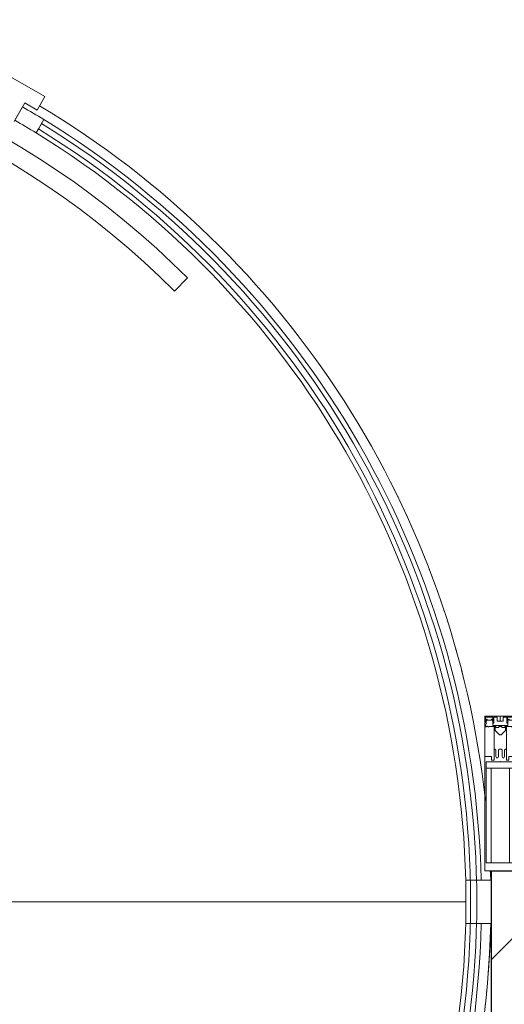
# Model space of a CAD drawing. Header units: millimetres. Extents: x 42571 to 146629, y -34435 to 73146.
# Tile 56 of 93: x 57115 to 57899, y -230 to 1362. Entities that reach past the tile are written whole.
import ezdxf

# ---------------------------------------------------------------- set-up
doc = ezdxf.new("R2010")
doc.units = ezdxf.units.MM
doc.linetypes.add('-d1-01', pattern=[1, 0, -1])
doc.layers.add('_Разделитель помещений_', color=7, linetype='-d1-01', lineweight=5, true_color=0x0080c0)
for name, color, linetype, lineweight in [('Импосты витража', 7, 'Continuous', 5), ('Панели витража', 7, 'Continuous', 5), ('Перекрытия', 7, 'Continuous', 5), ('Стены', 7, 'Continuous', 5), ('Структура _1_', 7, 'Continuous', 5), ('Элементы узлов', 7, 'Continuous', 5)]:
    doc.layers.add(name, color=color, linetype=linetype, lineweight=lineweight)

# ---------------------------------------------------------------- blocks, each defined once
blk = doc.blocks.new('Rectangular Mullion - 50Wx250H-V11-50_AS_Plan_L01_Маркировочный - зависимый 4')
at = {"layer": 'Элементы узлов'}
for p, q in [((-25, 65.2), (-25, 250)), ((-25, 250), (0, 250)), ((25, 250), (0, 250)), ((25, 65.2), (25, 250)), ((-23, 237.3), (0, 237.3)), ((-23, 237.3), (-23, 73.6)), ((-14.9, 84), (-14.9, 237.3)), ((23, 237.3), (0, 237.3)), ((14.9, 84), (14.9, 237.3)), ((23, 237.3), (23, 73.6)), ((0, 84), (-23, 84)), ((0, 84), (23, 84)), ((-14, 65.2), (-25, 65.2)), ((-0.5, 73.6), (-23, 73.6)), ((-14, 71.3), (-14, 65.2)), ((-10, 71.3), (-14, 71.3)), ((-10, 53), (-10, 71.3)), ((-7, 65.2), (-5.9, 67.3)), ((-7, 65.2), (-7, 54.7)), ((-4.1, 67.3), (-5.9, 67.3)), ((-4.1, 67.3), (-2.9, 65.1)), ((-2.9, 65.1), (-2.9, 54.6)), ((0.5, 73.6), (23, 73.6)), ((4.1, 67.3), (2.9, 65.1)), ((2.9, 65.1), (2.9, 54.6)), ((4.1, 67.3), (5.9, 67.3)), ((7, 65.2), (5.9, 67.3)), ((7, 65.2), (7, 54.7)), ((10, 71.3), (14, 71.3)), ((10, 53), (10, 71.3)), ((14, 71.3), (14, 65.2)), ((14, 65.2), (25, 65.2)), ((-8.7, 53), (-10, 53)), ((-10, 53), (-10, 17)), ((-8.7, 53), (-7, 54.7)), ((-1.3, 53), (-2.9, 54.6)), ((0, 53), (-1.3, 53)), ((0, 53), (1.3, 53)), ((1.3, 53), (2.9, 54.6)), ((8.7, 53), (7, 54.7)), ((8.7, 53), (10, 53)), ((10, 53), (10, 17)), ((-22.3, 17), (-23.8, 17)), ((-23.8, 17), (-23.8, 14.6)), ((-22.3, 17), (-22.3, 16)), ((-22.3, 16), (-21.3, 16)), ((-19, 17.6), (-21.3, 16)), ((-18.4, 16.6), (-19, 17.6)), ((-7.4, 16.6), (-18.4, 16.6)), ((-10, 17), (-7.5, 17)), ((-8.5, 23), (-1.5, 30)), ((-8.5, 18.5), (-8.5, 23)), ((-7.5, 18.5), (-8.5, 18.5)), ((-7.5, 17), (-7.5, 18.5)), ((-7.4, 18), (-7.4, 16.6)), ((-2.6, 18), (-7.4, 18)), ((-2.6, 18), (-2.6, 16.8)), ((-2.6, 16.8), (0, 16.8)), ((-1.5, 30), (0, 30)), ((1.5, 30), (0, 30)), ((2.6, 16.8), (0, 16.8)), ((0, 14.8), (0, 16.8)), ((0, 14.8), (0, 16.8)), ((8.5, 23), (1.5, 30)), ((2.6, 18), (2.6, 16.8)), ((2.6, 18), (7.4, 18)), ((7.4, 18), (7.4, 16.6)), ((7.4, 16.6), (18.4, 16.6)), ((7.5, 18.5), (8.5, 18.5)), ((7.5, 17), (7.5, 18.5)), ((10, 17), (7.5, 17)), ((8.5, 18.5), (8.5, 23)), ((18.4, 16.6), (19, 17.6)), ((19, 17.6), (21.3, 16)), ((22.3, 16), (21.3, 16)), ((22.3, 17), (22.3, 16)), ((22.3, 17), (23.8, 17)), ((23.8, 17), (23.8, 14.6)), ((-23.8, 14.6), (-25, 14.2)), ((-25, 0), (-25, 14.2)), ((-22.5, 10.6), (-23.8, 14.6)), ((-22.5, 10.6), (-23.7, 9.9)), ((-23.7, 1.3), (-23.7, 9.9)), ((-23.7, 1.3), (-11.8, 1.3)), ((-23.2, 10.2), (-22.5, 8)), ((-22.5, 8), (-22.5, 4.5)), ((-21.3, 4.5), (-22.5, 4.5)), ((-21.3, 4.5), (-21.3, 6.5)), ((-21.3, 6.5), (-14.2, 6.5)), ((-14.2, 6.5), (-14.2, 4.5)), ((-13.2, 4.5), (-14.2, 4.5)), ((-13.2, 4.5), (-12.2, 7.2)), ((-12.7, 7.6), (-11.3, 11.4)), ((-12.7, 7.6), (-11.8, 6.9)), ((-12.2, 9), (-12.2, 14.8)), ((-12.2, 14.8), (0, 14.8)), ((-11.8, 1.3), (-11.8, 6.9)), ((-10.5, 11.2), (-11.3, 11.4)), ((-10.5, 1.5), (-10.5, 11.2)), ((-4.8, 1.5), (-10.5, 1.5)), ((0, 8), (-4.8, 8)), ((-4.8, 1.5), (-4.8, 8)), ((12.2, 14.8), (0, 14.8)), ((0, 0), (0, 8)), ((0, 8), (4.8, 8)), ((0, 0), (0, 8)), ((4.8, 1.5), (4.8, 8)), ((4.8, 1.5), (10.5, 1.5)), ((10.5, 11.2), (11.3, 11.4)), ((10.5, 1.5), (10.5, 11.2)), ((12.7, 7.6), (11.3, 11.4)), ((12.7, 7.6), (11.8, 6.9)), ((11.8, 1.3), (11.8, 6.9)), ((23.7, 1.3), (11.8, 1.3)), ((12.2, 9), (12.2, 14.8)), ((13.2, 4.5), (12.2, 7.2)), ((13.2, 4.5), (14.2, 4.5)), ((21.3, 6.5), (14.2, 6.5)), ((14.2, 6.5), (14.2, 4.5)), ((21.3, 4.5), (21.3, 6.5)), ((21.3, 4.5), (22.5, 4.5)), ((22.5, 10.6), (23.8, 14.6)), ((22.5, 10.6), (23.7, 9.9)), ((23.2, 10.2), (22.5, 8)), ((22.5, 8), (22.5, 4.5)), ((23.7, 1.3), (23.7, 9.9)), ((23.8, 14.6), (25, 14.2)), ((25, 0), (25, 14.2)), ((-25, 0), (0, 0)), ((25, 0), (0, 0))]:
    blk.add_line(p, q, dxfattribs=at)
for centre, start, end in [((-0.5, 73.1), 360, 90), ((0.5, 73.1), 90, 180)]:
    blk.add_arc(centre, 0.5, start, end, dxfattribs=at)
blk = doc.blocks.new('Rectangular Mullion - R_StandardFrame_50Wx250H-4752627-50_AS_Plan_L01_Маркировочный - зависимый 4')
at = {"layer": 'Импосты витража', "lineweight": 9}
for p, q in [((-25, 0), (-25, 250)), ((-25, 250), (25, 250)), ((25, 250), (25, 0)), ((25, 0), (-25, 0))]:
    blk.add_line(p, q, dxfattribs=at)
blk = doc.blocks.new('PAN_Door_Revolving - PAN_Door_Revolving-2926537-50_AS_Plan_L01_Маркировочный - зависимый 4')
at = {"layer": 'Панели витража'}
for p, q in [((778.4, 1302.3), (715.2, 1338.8)), ((728.5, 1261.8), (745.9, 1292)), ((745.9, 1292), (765.8, 1280.5)), ((765.8, 1280.5), (778.4, 1302.3)), ((742.2, 1285.6), (729.7, 1264)), ((764.1, 1243.5), (776.6, 1265.1)), ((773, 1258.6), (767.8, 1250.1)), ((776.6, 1265.1), (770.4, 1254.3)), ((767.9, 1250), (764.1, 1243.5)), ((987.8, 987.8), (1009, 1009)), ((1500.2, 35), (1459.1, 35)), ((1459.1, 35), (1465.4, 35)), ((1475.4, 35), (1484.1, 35)), ((1500.2, -35), (1500.2, 35)), ((1459.1, -35), (1500.2, -35)), ((1465.4, -35), (1459.1, -35)), ((1484.1, -35), (1475.4, -35))]:
    blk.add_line(p, q, dxfattribs=at)
for radius, start, end in [(1427, 45, 88.7954), (1397, 45, 88.7695), (1484.5, 58.456, 60), (1459.5, 58.4295, 60), (1477, 301.5571, 58.4429), (1484.5, 1.351, 58.456), (1459.5, 1.3741, 58.4295), (1467, 301.5571, 58.4429), (1459.5, 358.6259, 1.3741), (1459.5, 301.5705, 358.6259), (1484.5, 301.544, 358.649)]:
    blk.add_arc((0, 0), radius, start, end, dxfattribs=at)
blk = doc.blocks.new('RST_AR_KMN_R22_SLB_FCD_rvt-1-50_AS_Plan_L01_Маркировочный - зависимый 4')
at = {"layer": 'Импосты витража', "lineweight": 5, "extrusion": (0, 0, -1), "rotation": 179.9981915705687}
for name in ['Rectangular Mullion - 50Wx250H-V11-50_AS_Plan_L01_Маркировочный - зависимый 4', 'Rectangular Mullion - R_StandardFrame_50Wx250H-4752627-50_AS_Plan_L01_Маркировочный - зависимый 4']:
    blk.add_blockref(name, (-66658.7, 62378.7), dxfattribs=at)
at = {"layer": 'Панели витража', "lineweight": 5}
blk.add_blockref('PAN_Door_Revolving - PAN_Door_Revolving-2926537-50_AS_Plan_L01_Маркировочный - зависимый 4', (65143.7, 62078.4), dxfattribs=at)
blk = doc.blocks.new('A$Cdea34fad')
at = {"layer": 'Стены'}
h = blk.add_hatch(dxfattribs=at)
h.set_pattern_fill('FP_7', color=256, style=0, pattern_type=2)
h.set_pattern_definition([(45, (-51337.11, -26686.75), (-142.5612, 142.5612), []), (45, (-51194.55, -26686.75), (-142.5612, 142.5612), [252.016, -50.403, 16.764, -33.639])])
h.paths.add_polyline_path([(16091.6, 35041.6), (16091.6, 35441.6), (15306.6, 35441.6), (15306.6, 35041.6), (16091.2, 35041.6)])
at = {"layer": '_Разделитель помещений_'}
for start, end in [(6.6434, 59.1215), (1.339, 1.9237), (354.2608, 358.6603), (300.8302, 354.2608)]:
    blk.add_arc((13806.6, 35391.6), 1500, start, end, dxfattribs=at)
at = {"layer": 'Перекрытия'}
for p, q in [((15304.4, 35441.6), (17990.8, 35441.6)), ((15306.6, 35441.2), (15305.8, 35441.2)), ((15306.6, 35441.2), (15306.6, 35426.5)), ((15306.6, 35426.5), (15306.6, 35441.2)), ((13836.6, 35391.6), (15266.1, 35391.6)), ((15266.1, 35391.6), (13836.6, 35391.6)), ((13836.6, 35391.6), (15266.1, 35391.6)), ((15306.6, 35356.8), (15306.6, 35037)), ((15306.6, 35037), (15306.6, 35356.8))]:
    blk.add_line(p, q, dxfattribs=at)
for start, end in [(6.2715, 59.1218), (6.2715, 59.1218), (1.3387, 1.9227), (1.337, 1.895), (1.337, 1.895), (300.8298, 358.662), (300.8294, 358.6613), (355.764, 358.2732), (355.7654, 358.2721)]:
    blk.add_arc((13806.6, 35391.6), 1500, start, end, dxfattribs=at)
at = {"layer": 'Стены'}
for p, q in [((17990.8, 35441.6), (15304.4, 35441.6)), ((15304.4, 35441.6), (17990.8, 35441.6))]:
    blk.add_line(p, q, dxfattribs=at)
at = {"layer": 'Структура _1_', "lineweight": 25}
for p, q in [((16091.6, 35441.6), (15306.6, 35441.6)), ((15306.6, 35441.6), (15306.6, 35041.6))]:
    blk.add_line(p, q, dxfattribs=at)
at = {"lineweight": 5}
blk.add_blockref('RST_AR_KMN_R22_SLB_FCD_rvt-1-50_AS_Plan_L01_Маркировочный - зависимый 4', (-51337.1, -26686.7), dxfattribs=at)

msp = doc.modelspace()

# ---------------------------------------------------------------- block references
at = {"layer": 'Стены', "linetype": 'ByBlock'}
msp.add_blockref('A$Cdea34fad', (42570.5, -35456), dxfattribs=at)

doc.saveas('drawing.dxf')
